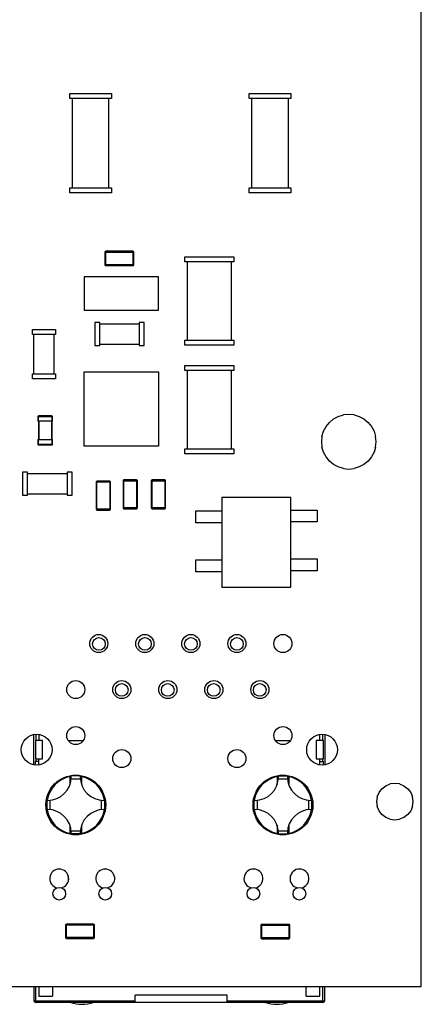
# Model space of a CAD drawing. Header units: millimetres. Extents: x 519 to 938, y 319 to 504.
# Tile 47 of 56: x 916 to 938, y 369 to 423. Entities that reach past the tile are written whole.
import ezdxf

# ---------------------------------------------------------------- set-up
doc = ezdxf.new("R2010")
doc.units = ezdxf.units.MM
doc.header["$LTSCALE"] = 30.734
doc.layers.get('0').update_dxf_attribs({"linetype": 'CONTINUOUS'})

msp = doc.modelspace()

# ---------------------------------------------------------------- linework, layer by layer
at = {"linetype": 'Continuous'}
for p, q in [((938.356, 369.601), (938.356, 483.601)), ((918.956, 418.879), (921.256, 418.879)), ((918.956, 418.604), (918.956, 418.879)), ((921.256, 418.604), (918.956, 418.604)), ((919.106, 413.667), (919.106, 418.604)), ((921.106, 418.604), (921.106, 413.667)), ((921.256, 418.879), (921.256, 418.604)), ((928.856, 418.879), (931.156, 418.879)), ((928.856, 418.604), (928.856, 418.879)), ((931.156, 418.604), (928.856, 418.604)), ((929.006, 413.667), (929.006, 418.604)), ((931.006, 418.604), (931.006, 413.667)), ((931.156, 418.879), (931.156, 418.604)), ((918.956, 413.667), (921.256, 413.667)), ((918.956, 413.392), (918.956, 413.667)), ((921.256, 413.667), (921.256, 413.392)), ((928.856, 413.667), (931.156, 413.667)), ((928.856, 413.392), (928.856, 413.667)), ((931.156, 413.667), (931.156, 413.392)), ((921.256, 413.392), (918.956, 413.392)), ((931.156, 413.392), (928.856, 413.392)), ((920.891, 410.133), (922.491, 410.133)), ((920.891, 410.133), (920.891, 409.433)), ((922.441, 410.183), (920.941, 410.183)), ((920.941, 409.383), (920.941, 410.183)), ((922.441, 410.183), (922.441, 409.383)), ((922.491, 409.433), (922.491, 410.133)), ((925.306, 409.863), (928.006, 409.863)), ((925.306, 409.588), (925.306, 409.863)), ((928.006, 409.863), (928.006, 409.588)), ((922.491, 409.433), (920.891, 409.433)), ((920.941, 409.383), (922.441, 409.383)), ((928.006, 409.588), (925.306, 409.588)), ((925.456, 405.264), (925.456, 409.588)), ((927.856, 409.588), (927.856, 405.264)), ((923.856, 408.766), (919.756, 408.766)), ((919.756, 408.766), (919.756, 406.926)), ((923.856, 406.926), (923.856, 408.766)), ((919.756, 406.926), (923.856, 406.926)), ((920.624, 406.236), (920.349, 406.236)), ((920.349, 406.236), (920.349, 404.966)), ((920.624, 404.966), (920.624, 406.236)), ((922.798, 406.159), (920.624, 406.159)), ((923.073, 406.236), (922.798, 406.236)), ((922.798, 406.236), (922.798, 404.966)), ((923.073, 404.966), (923.073, 406.236)), ((916.895, 405.862), (918.165, 405.862)), ((916.895, 405.587), (916.895, 405.862)), ((918.165, 405.587), (916.895, 405.587)), ((916.972, 403.414), (916.972, 405.587)), ((918.089, 405.587), (918.089, 403.414)), ((918.165, 405.862), (918.165, 405.587)), ((920.349, 404.966), (920.624, 404.966)), ((920.624, 405.042), (922.798, 405.042)), ((922.798, 404.966), (923.073, 404.966)), ((925.306, 405.264), (928.006, 405.264)), ((925.306, 404.989), (925.306, 405.264)), ((928.006, 404.989), (925.306, 404.989)), ((928.006, 405.264), (928.006, 404.989)), ((925.306, 403.863), (928.006, 403.863)), ((925.306, 403.588), (925.306, 403.863)), ((928.006, 403.863), (928.006, 403.588)), ((916.895, 403.414), (918.165, 403.414)), ((916.895, 403.139), (916.895, 403.414)), ((918.165, 403.414), (918.165, 403.139)), ((919.756, 403.526), (923.856, 403.526)), ((919.756, 399.426), (919.756, 403.526)), ((923.856, 403.526), (923.856, 399.426)), ((928.006, 403.588), (925.306, 403.588)), ((925.456, 399.264), (925.456, 403.588)), ((927.856, 403.588), (927.856, 399.264)), ((918.165, 403.139), (916.895, 403.139)), ((917.206, 401.059), (918.006, 401.059)), ((917.206, 401.059), (917.206, 400.789)), ((917.976, 401.089), (917.236, 401.089)), ((917.236, 400.789), (917.236, 401.089)), ((917.976, 401.089), (917.976, 400.789)), ((918.006, 400.789), (918.006, 401.059)), ((933.517, 400.919), (933.778, 401.058)), ((933.778, 401.058), (934.061, 401.144)), ((934.355, 401.173), (934.061, 401.144)), ((934.649, 401.144), (934.355, 401.173)), ((934.649, 401.144), (934.932, 401.058)), ((934.932, 401.058), (935.192, 400.919)), ((918.006, 400.789), (917.206, 400.789)), ((917.226, 400.789), (917.226, 399.789)), ((917.266, 399.789), (917.266, 400.789)), ((917.946, 400.789), (917.946, 399.789)), ((917.986, 399.789), (917.986, 400.789)), ((932.962, 400.242), (933.101, 400.503)), ((933.101, 400.503), (933.289, 400.731)), ((933.289, 400.731), (933.517, 400.919)), ((935.192, 400.919), (935.42, 400.731)), ((935.42, 400.731), (935.608, 400.503)), ((935.608, 400.503), (935.747, 400.242)), ((932.876, 399.96), (932.847, 399.665)), ((932.876, 399.96), (932.962, 400.242)), ((935.747, 400.242), (935.833, 399.96)), ((935.862, 399.665), (935.833, 399.96)), ((917.206, 399.789), (918.006, 399.789)), ((917.206, 399.789), (917.206, 399.519)), ((918.006, 399.519), (917.206, 399.519)), ((917.236, 399.489), (917.236, 399.789)), ((917.236, 399.489), (917.976, 399.489)), ((917.976, 399.789), (917.976, 399.489)), ((918.006, 399.519), (918.006, 399.789)), ((923.856, 399.426), (919.756, 399.426)), ((932.847, 399.663), (932.876, 399.369)), ((935.833, 399.369), (935.862, 399.663)), ((925.306, 399.264), (928.006, 399.264)), ((925.306, 398.989), (925.306, 399.264)), ((928.006, 398.989), (925.306, 398.989)), ((928.006, 399.264), (928.006, 398.989)), ((932.962, 399.086), (932.876, 399.369)), ((933.101, 398.826), (932.962, 399.086)), ((935.747, 399.086), (935.608, 398.826)), ((935.833, 399.369), (935.747, 399.086)), ((933.289, 398.597), (933.101, 398.826)), ((933.517, 398.41), (933.289, 398.597)), ((933.778, 398.27), (933.517, 398.41)), ((935.192, 398.41), (934.932, 398.27)), ((935.42, 398.597), (935.192, 398.41)), ((935.608, 398.826), (935.42, 398.597)), ((916.635, 397.976), (916.36, 397.976)), ((916.36, 397.976), (916.36, 396.706)), ((916.635, 396.706), (916.635, 397.976)), ((918.809, 397.9), (916.635, 397.9)), ((919.084, 397.976), (918.809, 397.976)), ((918.809, 397.976), (918.809, 396.706)), ((919.084, 396.706), (919.084, 397.976)), ((934.061, 398.185), (933.778, 398.27)), ((934.061, 398.185), (934.355, 398.156)), ((934.355, 398.156), (934.649, 398.185)), ((934.932, 398.27), (934.649, 398.185)), ((920.412, 397.441), (921.212, 397.441)), ((920.412, 397.441), (920.412, 395.941)), ((921.162, 397.491), (920.462, 397.491)), ((920.462, 395.891), (920.462, 397.491)), ((921.162, 397.491), (921.162, 395.891)), ((921.212, 395.941), (921.212, 397.441)), ((921.899, 397.511), (922.699, 397.511)), ((921.899, 397.511), (921.899, 396.011)), ((922.649, 397.561), (921.949, 397.561)), ((921.949, 395.961), (921.949, 397.561)), ((922.649, 397.561), (922.649, 395.961)), ((922.699, 396.011), (922.699, 397.511)), ((923.449, 397.511), (924.249, 397.511)), ((923.449, 397.511), (923.449, 396.011)), ((924.199, 397.561), (923.499, 397.561)), ((923.499, 395.961), (923.499, 397.561)), ((924.199, 397.561), (924.199, 395.961)), ((924.249, 396.011), (924.249, 397.511)), ((916.36, 396.706), (916.635, 396.706)), ((916.635, 396.783), (918.809, 396.783)), ((918.809, 396.706), (919.084, 396.706)), ((931.159, 396.592), (927.359, 396.592)), ((927.359, 396.592), (927.359, 391.642)), ((931.159, 391.642), (931.159, 396.592)), ((921.212, 395.941), (920.412, 395.941)), ((920.462, 395.891), (921.162, 395.891)), ((922.699, 396.011), (921.899, 396.011)), ((921.949, 395.961), (922.649, 395.961)), ((924.249, 396.011), (923.449, 396.011)), ((923.499, 395.961), (924.199, 395.961)), ((925.909, 395.842), (927.359, 395.842)), ((925.909, 395.192), (925.909, 395.842)), ((931.159, 395.892), (932.609, 395.892)), ((932.609, 395.892), (932.609, 395.242)), ((927.359, 395.192), (925.909, 395.192)), ((932.609, 395.242), (931.159, 395.242)), ((925.909, 393.142), (927.359, 393.142)), ((925.909, 392.492), (925.909, 393.142)), ((931.159, 393.192), (932.609, 393.192)), ((932.609, 393.192), (932.609, 392.542)), ((927.359, 392.492), (925.909, 392.492)), ((932.609, 392.542), (931.159, 392.542)), ((927.359, 391.642), (931.159, 391.642)), ((916.986, 381.845), (916.986, 383.487)), ((917.461, 383.166), (917.061, 383.166)), ((917.061, 383.166), (917.061, 382.166)), ((917.086, 383.508), (917.086, 383.166)), ((917.256, 383.491), (917.256, 383.166)), ((917.461, 382.166), (917.461, 383.166)), ((918.89, 383.166), (919.692, 383.166)), ((930.32, 383.166), (931.122, 383.166)), ((932.951, 383.166), (932.551, 383.166)), ((932.551, 383.166), (932.551, 382.166)), ((932.756, 383.166), (932.756, 383.492)), ((932.926, 383.166), (932.926, 383.507)), ((932.951, 382.166), (932.951, 383.166)), ((933.026, 383.487), (933.026, 381.845)), ((917.256, 382.016), (917.056, 382.016)), ((917.056, 382.016), (917.056, 381.831)), ((917.061, 382.166), (917.461, 382.166)), ((917.086, 382.166), (917.086, 382.016)), ((917.256, 381.841), (917.256, 382.166)), ((932.551, 382.166), (932.951, 382.166)), ((932.756, 381.841), (932.756, 382.166)), ((932.756, 382.016), (932.956, 382.016)), ((932.926, 382.016), (932.926, 382.166)), ((932.956, 381.831), (932.956, 382.016)), ((918.866, 381.191), (918.866, 381.159)), ((918.967, 381.183), (918.967, 380.738)), ((919.547, 381.041), (919.035, 381.041)), ((919.541, 381.216), (919.041, 381.216)), ((919.041, 381.166), (919.041, 381.216)), ((919.541, 381.216), (919.541, 381.166)), ((919.615, 381.183), (919.615, 380.738)), ((919.716, 381.159), (919.716, 381.19)), ((930.296, 381.191), (930.296, 381.159)), ((930.397, 381.183), (930.397, 380.738)), ((930.977, 381.041), (930.465, 381.041)), ((930.471, 381.216), (930.971, 381.216)), ((930.471, 381.166), (930.471, 381.216)), ((930.971, 381.216), (930.971, 381.166)), ((931.045, 381.183), (931.045, 380.738)), ((931.146, 381.159), (931.146, 381.19)), ((936.022, 380.305), (936.183, 380.514)), ((936.183, 380.514), (936.392, 380.675)), ((936.392, 380.675), (936.635, 380.775)), ((936.896, 380.81), (936.635, 380.775)), ((937.157, 380.775), (936.896, 380.81)), ((937.157, 380.775), (937.4, 380.675)), ((937.4, 380.675), (937.609, 380.514)), ((937.609, 380.514), (937.769, 380.305)), ((917.691, 379.866), (917.741, 379.866)), ((917.691, 379.866), (917.691, 379.366)), ((917.866, 379.872), (917.866, 379.36)), ((920.716, 379.36), (920.716, 379.872)), ((920.841, 379.866), (920.891, 379.866)), ((920.891, 379.366), (920.891, 379.866)), ((929.121, 379.866), (929.171, 379.866)), ((929.121, 379.866), (929.121, 379.366)), ((929.296, 379.872), (929.296, 379.36)), ((932.146, 379.36), (932.146, 379.872)), ((932.271, 379.866), (932.321, 379.866)), ((932.321, 379.366), (932.321, 379.866)), ((935.922, 380.062), (935.887, 379.801)), ((935.922, 380.062), (936.022, 380.305)), ((937.769, 380.305), (937.87, 380.062)), ((937.904, 379.801), (937.87, 380.062)), ((917.741, 379.366), (917.691, 379.366)), ((920.891, 379.366), (920.841, 379.366)), ((929.171, 379.366), (929.121, 379.366)), ((932.321, 379.366), (932.271, 379.366)), ((935.887, 379.801), (935.922, 379.54)), ((936.022, 379.297), (935.922, 379.54)), ((936.183, 379.088), (936.022, 379.297)), ((937.769, 379.297), (937.609, 379.088)), ((937.87, 379.54), (937.769, 379.297)), ((937.87, 379.54), (937.904, 379.801)), ((936.392, 378.928), (936.183, 379.088)), ((936.635, 378.827), (936.392, 378.928)), ((936.635, 378.827), (936.896, 378.792)), ((936.896, 378.792), (937.157, 378.827)), ((937.4, 378.928), (937.157, 378.827)), ((937.609, 379.088), (937.4, 378.928)), ((918.967, 378.495), (918.967, 378.049)), ((919.035, 378.191), (919.547, 378.191)), ((919.615, 378.495), (919.615, 378.049)), ((930.397, 378.495), (930.397, 378.049)), ((930.465, 378.191), (930.977, 378.191)), ((931.045, 378.495), (931.045, 378.049)), ((918.866, 378.074), (918.866, 378.042)), ((919.041, 378.016), (919.041, 378.066)), ((919.541, 378.016), (919.041, 378.016)), ((919.541, 378.066), (919.541, 378.016)), ((919.716, 378.041), (919.716, 378.074)), ((930.296, 378.074), (930.296, 378.042)), ((930.471, 378.016), (930.471, 378.066)), ((930.471, 378.016), (930.971, 378.016)), ((930.971, 378.066), (930.971, 378.016)), ((931.146, 378.041), (931.146, 378.074)), ((918.866, 375.706), (918.866, 375.405)), ((931.146, 375.406), (931.146, 375.707)), ((918.721, 372.994), (920.321, 372.994)), ((918.721, 372.994), (918.721, 372.294)), ((920.271, 373.044), (918.771, 373.044)), ((918.771, 372.244), (918.771, 373.044)), ((920.271, 373.044), (920.271, 372.244)), ((920.321, 372.294), (920.321, 372.994)), ((929.506, 372.976), (931.106, 372.976)), ((929.506, 372.976), (929.506, 372.276)), ((931.056, 373.026), (929.556, 373.026)), ((929.556, 372.226), (929.556, 373.026)), ((931.056, 373.026), (931.056, 372.226)), ((931.106, 372.276), (931.106, 372.976)), ((920.321, 372.294), (918.721, 372.294)), ((918.771, 372.244), (920.271, 372.244)), ((931.106, 372.276), (929.506, 372.276)), ((929.556, 372.226), (931.056, 372.226)), ((908.06, 369.601), (938.356, 369.601)), ((916.986, 369.601), (916.986, 368.816)), ((917.086, 368.716), (917.086, 369.601)), ((917.256, 369.601), (917.256, 369.066)), ((918.006, 369.601), (918.006, 369.066)), ((932.006, 369.066), (932.006, 369.601)), ((932.756, 369.066), (932.756, 369.601)), ((932.926, 368.716), (932.926, 369.601)), ((933.026, 368.816), (933.026, 369.601)), ((917.256, 369.066), (918.006, 369.066)), ((927.636, 369.116), (922.576, 369.116)), ((922.576, 368.716), (922.576, 369.116)), ((927.636, 368.716), (927.636, 369.116)), ((932.006, 369.066), (932.756, 369.066)), ((916.986, 368.816), (922.576, 368.816)), ((932.926, 368.716), (917.086, 368.716)), ((927.636, 368.816), (933.026, 368.816))]:
    msp.add_line(p, q, dxfattribs=at)
for centre, radius in [((920.561, 388.526), 0.5), ((920.566, 388.506), 0.35), ((923.101, 388.526), 0.5), ((923.106, 388.506), 0.35), ((925.641, 388.526), 0.5), ((925.646, 388.506), 0.35), ((928.181, 388.526), 0.5), ((928.186, 388.506), 0.35), ((930.721, 388.526), 0.5), ((919.291, 385.986), 0.5), ((921.831, 385.986), 0.5), ((924.371, 385.986), 0.5), ((926.911, 385.986), 0.5), ((929.451, 385.986), 0.5), ((921.826, 385.966), 0.35), ((924.366, 385.966), 0.35), ((926.906, 385.966), 0.35), ((929.446, 385.966), 0.35), ((919.291, 383.446), 0.5), ((930.721, 383.446), 0.5), ((917.131, 382.666), 0.85), ((932.881, 382.666), 0.85), ((921.831, 382.176), 0.5), ((928.181, 382.176), 0.5), ((919.291, 379.616), 1.65), ((930.721, 379.616), 1.65), ((918.381, 374.716), 0.35), ((920.921, 374.716), 0.35), ((929.091, 374.716), 0.35), ((931.631, 374.716), 0.35)]:
    msp.add_circle(centre, radius, dxfattribs=at)
for centre, radius, start, end in [((920.941, 410.133), 0.05, 90, 180), ((922.441, 410.133), 0.05, 0, 90), ((920.941, 409.433), 0.05, 180, 270), ((922.441, 409.433), 0.05, 270, 0), ((917.236, 401.059), 0.03, 90, 180), ((917.976, 401.059), 0.03, 0, 90), ((917.236, 399.519), 0.03, 180, 270), ((917.976, 399.519), 0.03, 270, 0), ((920.462, 397.441), 0.05, 90, 180), ((921.162, 397.441), 0.05, 0, 90), ((921.949, 397.511), 0.05, 90, 180), ((922.649, 397.511), 0.05, 0, 90), ((923.499, 397.511), 0.05, 90, 180), ((924.199, 397.511), 0.05, 0, 90), ((920.462, 395.941), 0.05, 180, 270), ((921.162, 395.941), 0.05, 270, 0), ((921.949, 396.011), 0.05, 180, 270), ((922.649, 396.011), 0.05, 270, 0), ((923.499, 396.011), 0.05, 180, 270), ((924.199, 396.011), 0.05, 270, 0), ((919.291, 379.616), 1.6, 101.6845, 171.0109), ((917.741, 381.166), 1.3, 270, 0), ((920.841, 381.166), 1.3, 180, 270), ((919.291, 379.616), 1.6, 8.9893, 78.3155), ((930.721, 379.616), 1.6, 101.6845, 171.0107), ((929.171, 381.166), 1.3, 270, 0), ((932.271, 381.166), 1.3, 180, 270), ((930.721, 379.616), 1.6, 8.9891, 78.3155), ((919.291, 379.616), 1.6, 188.9893, 258.3155), ((917.741, 378.066), 1.3, 0, 90), ((920.841, 378.066), 1.3, 90, 180), ((919.291, 379.616), 1.6, 281.6845, 351.0107), ((930.721, 379.616), 1.6, 188.9893, 258.3155), ((929.171, 378.066), 1.3, 0, 90), ((932.271, 378.066), 1.3, 90, 180), ((930.721, 379.616), 1.6, 281.6845, 351.0107), ((918.376, 375.556), 0.525, 282.1446, 258.6924), ((920.916, 375.556), 0.525, 282.1446, 258.6924), ((929.096, 375.556), 0.525, 281.0855, 257.6151), ((931.636, 375.556), 0.525, 281.0855, 257.6151), ((918.771, 372.994), 0.05, 90, 180), ((920.271, 372.994), 0.05, 0, 90), ((929.556, 372.976), 0.05, 90, 180), ((931.056, 372.976), 0.05, 0, 90), ((918.771, 372.294), 0.05, 180, 270), ((920.271, 372.294), 0.05, 270, 0), ((929.556, 372.276), 0.05, 180, 270), ((931.056, 372.276), 0.05, 270, 0), ((917.086, 368.816), 0.1, 180, 270), ((919.636, 370.616), 2, 251.9223, 288.0777), ((930.376, 370.616), 2, 251.9223, 288.0777), ((932.926, 368.816), 0.1, 270, 0)]:
    msp.add_arc(centre, radius, start, end, dxfattribs=at)

doc.saveas('drawing.dxf')
